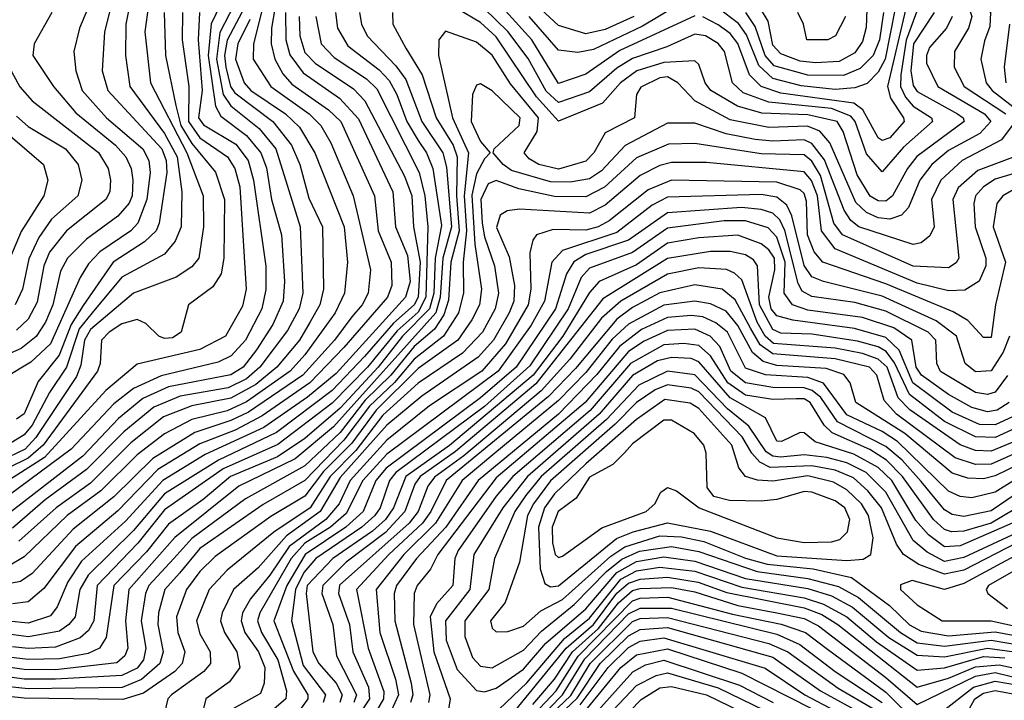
# Model space of a CAD drawing. Extents: x 501367 to 657802, y 482273 to 547541.
# Tile 186 of 256: x 562563 to 565088, y 527011 to 528757. Entities that reach past the tile are written whole.
import ezdxf

# ---------------------------------------------------------------- set-up
doc = ezdxf.new("R2010")
doc.units = 0

msp = doc.modelspace()

# ---------------------------------------------------------------- linework, layer by layer
at = {"layer": '0CON20XD'}
for points in [[(565207.5, 529127.5), (565065, 529137), (565021, 529129), (564996.1, 529103.9), (564964.2, 529025), (564935.7, 528985), (564924.8, 528955), (564923.3, 528865), (564945, 528827.7), (564998.3, 528785), (565005.1, 528765), (564996.3, 528735), (564960.9, 528675), (564960.3, 528635), (564985.9, 528585), (565092.3, 528515)], [(565135, 529098.8), (565065, 529095.3), (565038.2, 529081.8), (564960.7, 528965), (564947.7, 528935), (564948.2, 528875), (564956.4, 528855), (565031.3, 528801.3), (565053.2, 528775), (565051.1, 528738.9), (565037.7, 528702.3), (565028.1, 528655), (565042.3, 528595), (565057.7, 528575), (565148.2, 528505)], [(563164.6, 528975), (563054.2, 528745.8), (563046.5, 528665), (563065.1, 528535.1), (563079.2, 528509.2), (563145, 528459.9), (563181.9, 528415), (563196.2, 528376.2), (563209.5, 528295), (563235.1, 528205.1), (563242.8, 528085), (563239.2, 528035), (563212.5, 527975), (563170.2, 527909.8), (563136.1, 527865), (563105, 527845.6), (562945.2, 527814.8), (562879.4, 527785), (562816.4, 527733.6), (562725, 527637.2), (562521.3, 527478.7)], [(562766.7, 528855), (562716.5, 528735), (562702.2, 528675), (562707, 528625), (562723.6, 528575), (562786.2, 528505), (562878.9, 528425), (562894.9, 528395), (562898.2, 528365), (562889.4, 528295), (562866.2, 528235), (562848, 528215), (562769, 528161), (562739.6, 528130.4), (562718.2, 528095), (562642.1, 527925), (562591.5, 527878.5), (562525, 527838.1)], [(562815.9, 528865), (562780.6, 528725), (562774.5, 528625), (562789.2, 528575), (562927.5, 528425), (562938.7, 528395), (562940.3, 528365), (562921.4, 528235), (562913.3, 528215), (562883.5, 528186.5), (562803.4, 528135), (562726.2, 528023.8), (562695, 527975), (562664.3, 527895.7), (562611.1, 527828.9), (562575, 527745.6), (562555, 527732)], [(563202.8, 528855), (563162.8, 528695), (563162.4, 528655), (563207.1, 528585), (563306.1, 528515), (563335.4, 528485.4), (563361.1, 528441.1), (563418.2, 528305), (563462.8, 528115), (563456.6, 528055), (563441.4, 528025), (563415, 527994.3)], [(564738.4, 528855), (564733.9, 528736.1), (564725, 528700.6), (564705, 528671.3), (564665, 528649.2), (564604.2, 528645.8), (564565, 528650.2), (564515, 528668.9), (564495, 528691.2), (564482.5, 528752.5), (564463.4, 528785)], [(563228.1, 528845), (563208.8, 528735), (563207.9, 528695), (563217.3, 528655), (563238, 528618), (563261.5, 528591.4), (563355.6, 528525.6), (563386.7, 528495), (563473.5, 528305), (563482.4, 528215), (563515.9, 528135), (563517.6, 528075), (563506.6, 528045), (563394.5, 527915.5), (563307.5, 527825), (563185, 527740.2), (563116, 527704), (563025, 527668.9), (562917.4, 527602.6), (562815, 527496.5), (562706.4, 527405), (562625, 527298), (562585, 527263.9), (562545, 527258.2)], [(564138.3, 528765), (564065, 528731.8), (564015, 528720.5), (563945, 528741.9), (563855.8, 528825.8)], [(562847.9, 528805), (562835.9, 528745), (562834.3, 528665), (562845.7, 528585), (562935, 528464.9), (562967.5, 528405), (562979.4, 528315), (562977.3, 528225), (562961.9, 528188.1), (562935, 528155.2), (562825, 528095.8), (562749.2, 528005), (562716.2, 527963.8), (562683.7, 527865), (562639.7, 527800.3), (562595, 527716.9), (562575, 527692.2), (562535, 527666.8)], [(562933.8, 528775), (562937, 528665), (562963.8, 528536.2), (562976.9, 528485), (563005, 528438.7), (563065.1, 528365.1), (563088.5, 528295), (563087.2, 528145), (563079.6, 528105), (563058.6, 528071.4), (562996.2, 528025), (562977.3, 527955), (562955, 527940.8), (562935, 527938.5), (562920, 527945), (562887.2, 527977.2), (562865, 527987.6), (562825, 527976.8), (562792.4, 527955), (562773.3, 527935), (562769.8, 527875), (562763.1, 527855), (562623.1, 527665), (562585, 527631.6), (562485, 527583.4)], [(563519.7, 528775), (563520.5, 528745), (563553.5, 528683.5), (563595.5, 528615.5), (563631.2, 528505), (563675, 528434.5), (563685.2, 528405), (563683.4, 528305), (563690.1, 528215), (563669.1, 528135), (563662.7, 528037.3), (563650.7, 527999.3), (563627.2, 527962.8), (563575, 527918.3), (563515.4, 527844.6), (563449.7, 527780.3), (563385, 527697.5), (563295, 527612.1), (563142.7, 527527.3), (563005, 527426.1), (562958.6, 527375), (562894.7, 527305), (562885.6, 527285), (562875.1, 527215), (562887.2, 527145), (562881, 527115), (562865, 527093.3), (562825, 527074.6), (562655, 527064.8), (562575, 527065.4), (562513.4, 527073.4)], [(563434.8, 528775), (563439.7, 528745), (563454.8, 528715), (563528.3, 528638.3), (563553.2, 528603.2), (563594.7, 528495), (563648.4, 528415), (563658.1, 528378.1), (563670.9, 528225), (563648.1, 528145), (563642, 528045), (563630.2, 528005), (563367.8, 527712.2), (563269.6, 527630.4), (563125, 527560.2), (562961.2, 527428.8), (562843.4, 527295), (562834.5, 527215), (562840.4, 527145), (562833.2, 527125), (562812.6, 527107.4), (562655, 527089.3), (562575, 527089.9), (562526.7, 527096.7)], [(562645.6, 528775), (562600.7, 528695), (562596.6, 528665), (562649.6, 528585), (562707.4, 528517.4), (562808.6, 528435), (562835.7, 528405), (562849.6, 528375), (562853.7, 528345), (562851.5, 528305), (562843.7, 528286.3), (562815, 528252.3), (562735, 528193.6), (562685.5, 528144.5), (562668.1, 528111.9), (562648.4, 528025), (562629.2, 527980.8), (562605.7, 527944.3), (562566.8, 527913.2), (562532.2, 527897.8)], [(562893.7, 528793.7), (562884.2, 528725), (562898.6, 528595), (562992.3, 528415), (563033.5, 528305), (563035.1, 528225), (563022.4, 528145), (563005, 528122.4), (562965, 528096.2), (562855, 528054.8), (562745, 527962.2), (562729.1, 527935), (562719.9, 527870.1), (562708.7, 527841.3), (562605.1, 527684.9), (562577.5, 527655), (562535, 527634.9)], [(563244.9, 528775.1), (563245.6, 528705), (563256.1, 528666.1), (563289.9, 528619.9), (563383.9, 528555), (563431.9, 528501.9), (563520.2, 528315), (563526.8, 528225), (563558.1, 528151.9), (563565.1, 528085.1), (563553, 528045), (563375, 527849.1), (563301.8, 527788.2), (563189.4, 527710.6), (563038.7, 527641.3), (562930.3, 527575), (562835, 527470.6), (562722.2, 527367.8), (562686.6, 527315), (562659.6, 527250.4), (562642, 527228), (562585, 527209), (562535, 527213.9)], [(563372.9, 528775), (563378, 528735), (563405, 528689.3), (563485, 528627.8), (563510.5, 528600.5), (563530.3, 528565), (563555.8, 528495), (563585, 528447), (563606.4, 528415), (563622.5, 528375), (563645, 528228.8), (563629, 528145), (563625, 528055), (563614, 528015), (563545.1, 527944.9), (563482.4, 527865), (563385, 527760), (563295, 527682.7), (563224.3, 527635.7), (563103.8, 527585), (563034.1, 527525.9), (562945, 527462.9), (562888.4, 527391.6), (562805.1, 527305), (562785, 527172.3), (562768.3, 527145), (562739, 527131), (562665, 527117.2), (562585, 527115.5), (562535, 527122)], [(563113.2, 528795), (563076.4, 528723.6), (563068.2, 528655), (563084.9, 528564.9), (563105, 528535.6), (563177.6, 528477.6), (563220.3, 528425), (563282.6, 528225), (563289.4, 528055), (563280.2, 528015), (563250.4, 527959.6), (563179.1, 527865), (563145, 527835.4), (563097.7, 527812.3), (562975, 527790.8), (562907, 527763), (562830.1, 527699.9), (562735, 527602.7), (562628.9, 527525), (562545, 527452.7)], [(563133.6, 528776.4), (563095, 528704.3), (563088.9, 528665), (563091.9, 528635), (563104.3, 528585), (563115, 528569.1), (563212.9, 528495), (563260.8, 528435), (563281.6, 528385), (563305, 528298.9), (563340, 528225), (563342.4, 528065), (563333.1, 528025), (563308.6, 527981.4), (563280.9, 527935), (563223.1, 527865), (563168.7, 527821.3), (563105, 527785.6), (563005, 527765.8), (562932.2, 527737.8), (562848.6, 527671.4), (562745, 527568.2), (562656.7, 527505), (562561, 527419)], [(562980.5, 528775), (562979.7, 528705), (562996.8, 528585), (562996.6, 528495)], [(563024.7, 528775), (563020.7, 528705), (563030.9, 528575), (563022.1, 528505), (563035, 528486.6), (563117.7, 528437.7), (563149.5, 528395), (563162.7, 528345), (563194.6, 528124.6)], [(564908.8, 528775), (564855.8, 528695), (564848.9, 528625), (564855, 528587.6), (564865, 528572.1), (564968.1, 528515), (564982.6, 528505), (564985.6, 528495), (564864.3, 528405.7), (564839.9, 528375), (564801.4, 528305), (564785, 528290.7), (564765, 528291.9), (564744.2, 528304.2), (564711.4, 528358.6), (564675, 528470), (564659.8, 528495), (564585, 528512.9), (564466.4, 528516.4), (564404.5, 528534.5), (564335.5, 528575), (564321.6, 528595), (564305, 528641.4), (564295, 528651.1), (564215, 528646.5), (564146.1, 528625), (564104.4, 528595), (564057.9, 528542.1), (563945, 528496.3), (563889.1, 528559.1), (563785, 528712.8), (563745, 528749), (563684.4, 528785)], [(564866.8, 528785), (564836.4, 528703.6), (564822.8, 528615), (564822.6, 528585), (564835, 528557.6), (564855, 528534.9), (564901.5, 528505), (564904.4, 528495), (564830.2, 528429.8), (564775, 528366.5), (564735, 528412.2), (564705.9, 528495), (564695, 528509.2), (564645, 528528.6), (564485, 528544.9), (564418.9, 528568.9), (564391, 528595), (564371.2, 528675), (564355, 528695.7), (564322.2, 528715), (564295, 528719.5), (564223, 528687), (564135, 528656.9), (564095, 528632.5), (564025, 528571.2), (563945, 528543.9), (563913.5, 528573.5), (563867.4, 528657.4), (563815, 528726.3), (563754.9, 528785)], [(564295, 528766.2), (564102.7, 528677.3), (564015, 528616.9), (563945, 528592.7), (563876.5, 528705), (563809.4, 528779.4)], [(564245, 528790.5), (564160.5, 528739.5), (564035, 528680.2), (563995, 528672.2), (563945, 528678.1), (563870.1, 528765)], [(564836.2, 528785), (564789.1, 528585), (564796.9, 528555), (564830.3, 528505), (564831.3, 528495), (564795, 528453.6), (564775, 528446.5), (564765, 528453.8), (564725.4, 528525.4), (564702.3, 528542.3), (564515, 528568.4), (564465, 528585.1), (564435.3, 528615.3), (564405.3, 528695.3), (564385, 528720.9), (564355, 528743.2), (564315, 528763.8)], [(564808.5, 528785), (564783.2, 528655), (564765, 528621.9), (564736.7, 528593.3), (564705, 528581.4), (564655, 528577.8), (564567.3, 528587.3), (564495, 528605.9), (564459.2, 528639.2), (564427.4, 528717.4), (564406.4, 528746.4), (564355, 528786.1)], [(564779, 528775), (564768.6, 528705), (564752.5, 528665), (564718.6, 528631.4), (564676.4, 528613.6), (564585, 528614.2), (564498.4, 528638.4), (564475.2, 528665), (564449.3, 528739.3), (564425.8, 528775)], [(564681.1, 528765), (564655.4, 528715), (564636.2, 528705), (564582.2, 528705), (564573.2, 528745), (564558.7, 528775)], [(564954.4, 528765), (564940.1, 528735), (564897, 528685), (564888.6, 528665), (564889, 528645), (564917.7, 528585), (565037.3, 528515), (565053.9, 528495), (565025.5, 528465), (564945, 528421.4), (564902.6, 528385), (564872, 528345), (564842.5, 528275), (564825.1, 528254.9), (564794.9, 528245.1), (564765, 528248.4), (564735, 528261.9), (564707.7, 528287.7), (564641, 528441), (564615, 528470.2), (564583.8, 528483.8), (564485, 528480.4), (564385, 528499.5), (564295, 528548.5), (564251, 528595), (564225, 528609.7), (564205, 528607.8), (564156.3, 528583.7), (564145.2, 528565), (564140, 528505), (564065, 528466), (564035.6, 528415), (564015, 528394.1), (563945, 528373.5), (563894.9, 528384.9), (563869.5, 528399.5), (563857, 528415), (563890.5, 528469.5), (563893.5, 528505), (563822.4, 528592.4), (563775, 528665.2), (563735, 528698.8), (563655, 528726.7), (563638.1, 528705), (563637.2, 528665), (563673.1, 528505), (563714.6, 528415), (563703.5, 528305), (563709.3, 528215), (563701, 528135), (563701.9, 528055), (563688.3, 528005), (563649.9, 527945), (563575, 527886.2), (563524.3, 527825.7), (563460.5, 527765), (563395, 527678), (563295, 527574.7), (563187.3, 527512.7), (563025, 527400.2), (562972.9, 527337.1), (562935.9, 527295), (562919.4, 527235), (562917.7, 527205), (562931.5, 527135), (562922.7, 527105), (562875.7, 527064.3), (562826.3, 527043.7), (562585, 527040.7), (562505, 527049)], [(563280, 528765), (563281.9, 528715), (563295, 528672.7), (563320.7, 528645), (563419.5, 528579.5), (563448.6, 528548.6), (563550.3, 528355), (563568.6, 528305), (563572.9, 528225), (563590.7, 528135), (563585.2, 528045.2), (563575, 528024.9), (563521.6, 527978.4), (563447.3, 527892.7), (563365, 527805.9), (563221.8, 527698.2), (563072.8, 527627.2), (562935, 527540.1), (562855, 527446.4), (562738.5, 527331.5), (562717.5, 527295), (562705.4, 527225), (562689.7, 527205), (562665, 527188.2), (562586.2, 527173.8), (562535, 527180.6)], [(563153.1, 528756.9), (563122.5, 528695), (563116.9, 528655), (563138.7, 528595), (563155.8, 528575), (563245.4, 528515), (563281.3, 528481.3), (563320.5, 528415), (563395.6, 528225), (563404.2, 528135), (563396.1, 528055), (563372.6, 528005), (563295, 527897), (563256.9, 527855), (563145, 527776.2), (563095, 527753.6), (563005, 527730.7), (562935, 527694), (562865, 527640.6), (562771.6, 527548.4), (562685.3, 527484.7), (562575, 527378.8), (562535, 527355.3)], [(563323.1, 528765), (563336.6, 528695), (563369.5, 528659.5), (563452.8, 528605), (563479.3, 528579.3), (563587.9, 528365), (563602.7, 528305), (563610.2, 528225), (563604.7, 528044.7), (563585, 528006.1), (563531.4, 527958.6), (563455, 527865.6), (563365, 527773.3), (563225, 527666.9), (563085.5, 527604.5), (562935, 527499.2), (562866.4, 527413.6), (562762.3, 527305), (562753.3, 527215), (562739.9, 527190.1), (562718.5, 527171.5), (562655, 527147.5), (562585, 527143.6), (562545, 527148.3)], [(565101.7, 528745), (565088.2, 528635), (565092.7, 528595)], [(562525.1, 528655), (562564, 528584), (562595, 528548), (562765, 528415.8), (562790.3, 528375), (562796.6, 528345), (562794.8, 528315), (562784.4, 528295), (562683.3, 528215), (562640.1, 528159.9), (562625.5, 528125), (562608, 528032), (562585, 527988.4), (562555, 527960)], [(565108.9, 528485), (565081.4, 528448.6), (564980.6, 528395), (564925.7, 528345), (564902, 528295), (564908.3, 528225), (564897.7, 528202.3), (564875, 528184.1), (564855, 528179.8), (564715.4, 528225.4), (564695, 528241.9), (564677.7, 528267.7), (564627.2, 528397.2), (564595, 528439.2), (564575, 528448.7), (564495, 528444.9), (564449.3, 528449.3), (564375, 528463.6), (564295, 528491.2), (564225, 528491.3), (564116.5, 528433.5), (564055, 528369.1), (564025, 528348.4), (563975, 528339.6), (563925, 528341.1), (563825, 528370.1), (563803.4, 528385), (563777.8, 528415), (563780, 528425), (563843.9, 528485), (563846.9, 528505), (563775, 528574.2), (563745, 528592), (563735, 528588.8), (563724.4, 528565), (563721.2, 528495), (563745, 528444.2), (563770, 528415), (563755, 528400), (563735, 528360.8), (563723.2, 528306.8), (563730.8, 528180.8), (563747.8, 528065), (563742.4, 528025), (563723, 527987), (563686.8, 527935), (563585, 527862.2), (563477.7, 527755), (563415, 527670.4), (563342.6, 527597.4), (563295, 527534.1), (563207.7, 527482.3), (563065, 527379.6), (563025, 527340.9), (562990.7, 527295), (562965.1, 527225), (562969.1, 527185), (562986.6, 527135), (562980, 527105), (562961.2, 527085), (562880.6, 527029.4), (562827.4, 527012.6), (562575, 527016.3), (562495, 527024.9)], [(562555, 528509.4), (562585, 528482.3), (562681.1, 528425), (562713, 528385), (562722.7, 528345), (562712, 528305), (562645.1, 528244.9), (562612.5, 528197.5), (562586.5, 528143.5), (562570.7, 528065), (562552.1, 528025)], [(562996.6, 528495), (563025, 528453.6), (563096.2, 528405), (563114.7, 528375), (563127.5, 528327.5), (563144.3, 528065), (563135, 528021.8), (563091.1, 527945), (563025, 527910.9), (562865, 527873.1), (562784.3, 527805.7), (562626.7, 527633.3), (562475, 527537)], [(562539, 528459), (562624.2, 528385), (562635.8, 528345), (562625.2, 528305), (562567.1, 528212.9), (562507.1, 528072.9)], [(565136.6, 528413.4), (565020.4, 528369.6), (564970, 528325), (564956.6, 528295), (564972, 528145), (564965, 528132.8), (564945, 528120), (564855, 528124.3), (564673.3, 528205), (564651.2, 528235), (564617.2, 528357.2), (564595, 528393.9), (564575, 528409.5), (564465, 528412.7), (564295, 528439.4), (564226.9, 528436.9), (564145, 528401.9), (564063.1, 528326.9), (564015, 528302.6), (563935, 528302.9), (563843.1, 528323.1), (563785, 528344.3), (563765, 528335.8), (563746, 528295), (563749, 528235), (563755, 528199.2), (563781.1, 528125), (563791.3, 528055), (563782.9, 528015), (563750.2, 527955), (563698.9, 527901.1), (563585, 527823.9), (563495, 527742.3), (563425, 527651.6), (563359.3, 527585), (563307.9, 527505), (563215, 527441.9), (563095, 527344.5), (563049.4, 527295), (563017.1, 527215), (563025, 527181.1), (563051.9, 527135), (563053, 527105), (563035.2, 527085), (562952.4, 527025), (562943.4, 527015), (562935, 526978.8)], [(565194.3, 528385.7), (565065, 528347.3), (565035, 528327.5), (565014.9, 528305.1), (565010, 528285), (565013.5, 528225), (565040.9, 528145), (565041.3, 528125), (565023.8, 528086.2), (564986.9, 528063.1), (564945, 528061), (564865, 528081.1), (564655, 528169.1), (564619.3, 528215), (564609.3, 528305), (564594.3, 528344.3), (564575, 528366.5), (564325, 528389.9), (564235, 528390), (564205, 528382.5), (564155, 528356.9), (564065, 528280.8), (564025, 528260.7), (563845, 528270.5), (563813.6, 528266.4), (563795.4, 528255), (563786.1, 528223.9), (563818.2, 528148.2), (563832, 528075), (563830.3, 528035), (563818.9, 528005), (563778.8, 527935), (563739.3, 527890.7), (563595, 527791.3), (563505, 527716.2), (563385, 527582), (563333.9, 527495), (563247.3, 527432.7), (563175, 527351.1), (563111.6, 527295), (563082.4, 527235), (563078.6, 527215), (563088.6, 527185), (563120.4, 527135), (563128.1, 527095), (563101.6, 527058.4), (563040.3, 527015), (563023.6, 526945)], [(565123.4, 528326.6), (565084.3, 528305), (565069.4, 528285), (565060.1, 528225), (565091.9, 528135), (565066.2, 528025), (565055, 527941.1), (565035, 527941.6), (564994.9, 527984.9), (564957.1, 528007.1), (564785, 528079.3), (564622.8, 528135), (564600.8, 528160.8), (564583.8, 528205), (564581.1, 528291.1), (564575, 528310.8), (564565, 528320.3), (564505, 528340), (564234.7, 528345.3), (564175, 528320.1), (564075, 528240.4), (564047.3, 528225), (564015, 528217.1), (563931.5, 528218.5), (563888.5, 528205), (563879, 528191), (563871.5, 528158.5), (563874, 528065), (563867.6, 528025), (563809, 527925), (563748.3, 527855), (563614, 527766), (563505, 527678.3), (563411, 527575), (563382.4, 527515), (563348.1, 527475), (563254.5, 527405.5), (563205, 527331.6), (563155, 527271.3), (563134.9, 527235.1), (563131.2, 527215), (563140.6, 527185), (563175.8, 527135), (563192.4, 527095), (563190.7, 527055), (563181.3, 527028.7), (563104.2, 526985.8)], [(565101.5, 527945), (565085.9, 527904.1), (565055, 527855.9), (565015, 527853), (564988.4, 527875), (564966, 527945), (564914.1, 527984.1), (564775, 528047.4), (564624.9, 528084.9), (564595, 528097.4), (564575, 528126.1), (564543.8, 528253.8), (564531, 528281), (564505, 528301.6), (564465, 528307.9), (564225, 528301.6), (564185, 528280.9), (564095, 528211), (563955.2, 528164.8), (563927.9, 528135), (563909.3, 528035), (563875, 527972.9), (563790.2, 527855), (563505, 527642.5), (563443.3, 527575), (563400.3, 527489.7), (563360.5, 527455), (563295, 527413.7), (563259.4, 527375), (563178.9, 527235), (563173.3, 527215), (563183.2, 527185), (563225.7, 527115), (563247.6, 527035), (563245.6, 527014.4), (563215, 526988.3)], [(565096.4, 527843.6), (565065, 527800.9), (565045, 527795.1), (565015, 527800), (564925, 527854.3), (564915.2, 527875), (564913, 527935), (564892.9, 527955), (564785, 528009.3), (564705, 528031.3), (564595, 528046.8), (564570.2, 528060.2), (564560, 528080), (564525.5, 528215.5), (564512.8, 528242.8), (564495, 528260.6), (564465, 528270), (564414.8, 528274.8), (564225, 528261.5), (564125, 528190.7), (564015, 528154.1), (563984.4, 528135.6), (563965.8, 528105), (563937.3, 528015), (563836.5, 527865), (563745, 527786.3), (563503.5, 527606.5), (563476.8, 527575), (563443.9, 527495), (563399.9, 527455), (563295.1, 527385), (563248.5, 527305), (563215.3, 527215), (563265.7, 527085.7), (563302, 527025), (563302.4, 527015), (563285, 526990.8)], [(565100.8, 527775), (565070.2, 527755), (565045, 527750.7), (565005, 527761.5), (564945, 527795.3), (564876.3, 527845), (564862.7, 527865), (564851.7, 527935), (564805, 527966.1), (564725, 527993.1), (564585, 528011.2), (564545.1, 528025.1), (564523.9, 528055), (564526.2, 528135), (564505, 528198.7), (564483, 528223), (564425, 528240.3), (564369.6, 528240.4), (564225, 528221.8), (564135, 528159.2), (564025, 528119.6), (564003.6, 528095), (563969.8, 528015), (563871.2, 527868.8), (563755, 527764.2), (563528, 527595), (563511.6, 527575), (563487.8, 527505), (563474, 527485), (563441.1, 527455), (563322.5, 527375), (563291.7, 527338.3), (563270.6, 527295), (563260.3, 527215), (563290.1, 527099.9), (563347.6, 527025), (563341.8, 527005)], [(565111.5, 527738.5), (565065, 527717.5), (565025, 527718.2), (564955, 527749.9), (564854.2, 527825), (564818.9, 527908.9), (564785, 527941.6), (564704.5, 527964.5), (564546.1, 527986.1), (564505, 527997.2), (564490.9, 528015), (564484.8, 528045.2), (564500, 528115), (564499, 528145), (564485, 528166), (564465, 528181.4), (564405, 528204.2), (564305, 528196.7), (564225, 528183.3), (564145, 528128.1), (564049.2, 528085), (564025, 528056.5), (563955.9, 527945), (563879.9, 527845), (563665.4, 527664.6), (563554, 527585), (563522.3, 527505), (563501.7, 527475), (563468, 527445), (563366.7, 527375), (563300.8, 527305), (563297.8, 527285), (563315.1, 527135), (563330.8, 527105), (563375.3, 527055), (563390.2, 527025), (563384.1, 527005)], [(565126.9, 527713.1), (565065, 527684.9), (565015, 527686.6), (564935, 527726), (564845.2, 527795.2), (564806.7, 527876.7), (564785.4, 527905.4), (564765, 527917.4), (564712, 527932), (564595, 527950.2), (564515, 527952.5), (564495, 527962.1), (564460.5, 528025), (564455.1, 528125.1), (564445, 528140.4), (564425, 528153.1), (564385, 528161.9), (564335, 528161.6), (564225, 528143.9), (564059.2, 528040.8), (563887.3, 527822.7), (563681.2, 527648.8), (563590.4, 527585), (563576.7, 527565), (563551.1, 527495), (563501.1, 527441.1), (563400.9, 527365), (563340.5, 527305), (563338.4, 527285), (563366.4, 527205), (563376.1, 527125), (563426.9, 527025), (563420.6, 527005)], [(563194.6, 528124.6), (563194.9, 528064.9), (563184.6, 528015), (563142.6, 527935), (563105.9, 527894.1), (563072, 527878), (562926.5, 527843.5), (562855, 527810.7), (562805, 527771.1), (562695.4, 527655), (562482.6, 527497.4)], [(565125, 527679.3), (565055, 527649.7), (565015, 527651.6), (564975, 527666.4), (564845.9, 527755.9), (564816.4, 527786.4), (564787.8, 527865), (564765, 527886), (564725, 527900.8), (564655, 527914.4), (564496.4, 527926.4), (564475.5, 527945), (564455, 527980.6), (564415, 528089.3), (564396.7, 528106.7), (564375.7, 528115.7), (564305, 528120.4), (564225, 528104.1), (564105.3, 528034.7), (564055, 527991), (563973.9, 527886.1), (563900.5, 527805), (563702.3, 527637.7), (563626.9, 527583.1), (563610.2, 527559.8), (563585.2, 527495), (563562.5, 527465), (563383.6, 527306.4), (563381.3, 527285), (563408.9, 527205), (563417.8, 527135), (563457.5, 527045), (563460.7, 527015), (563387.7, 526905)], [(565135, 527652.2), (565055, 527616.9), (565015, 527615.8), (564962.6, 527632.6), (564811.9, 527745), (564780.2, 527780.2), (564761.4, 527845), (564743, 527865), (564655, 527887.1), (564495, 527899.4), (564462.6, 527922.6), (564437.7, 527965), (564398.3, 528038.3), (564365, 528065.1), (564295, 528076.2), (564205, 528055.6), (564135, 528018), (564095, 527988.6), (563988.4, 527861.6), (563919.5, 527790.5), (563656.9, 527575), (563617.6, 527495), (563596.6, 527465), (563510.1, 527385), (563427.4, 527295), (563456.9, 527145), (563496.9, 527033.1), (563496, 527015), (563473.8, 526976.2)], [(565125, 527615.9), (565065, 527586.3), (565035, 527579.1), (564995, 527580.7), (564955, 527593.3), (564833.5, 527695), (564708.1, 527775), (564693.2, 527825), (564676.6, 527846.6), (564631.6, 527861.6), (564505, 527869.6), (564470.3, 527880.3), (564442.7, 527902.7), (564405, 527972.1), (564375, 528008.9), (564335, 528027.7), (564295, 528034.7), (564215, 528024.2), (564124.6, 527975.4), (564082.8, 527937.2), (564015, 527851.4), (563945, 527779.6), (563781.7, 527645), (563697.8, 527575), (563629.8, 527465), (563548.4, 527385), (563477.3, 527295), (563487.3, 527185), (563526.8, 527065), (563534.4, 527025), (563515.9, 526984.1)], [(563415, 527994.3), (563370.5, 527935), (563289.6, 527845), (563150.1, 527749.9), (563105, 527728.3), (563012.2, 527697.8), (562905, 527631.1), (562805, 527533.1), (562700.1, 527449.9), (562595, 527336.1), (562565, 527315.4), (562525, 527307.6)], [(565200.7, 527629.3), (565065, 527544.7), (565005, 527530.3), (564975, 527534), (564945, 527547.6), (564814.5, 527674.5), (564775, 527700.5), (564685, 527742.9), (564624.4, 527824.4), (564585, 527839), (564475.6, 527845.6), (564425, 527862.4), (564378.7, 527955), (564348.8, 527978.8), (564315, 527994.2), (564285, 527998.1), (564225, 527993.1), (564158.1, 527961.9), (564101.3, 527918.7), (564043.2, 527846.8), (563945, 527745), (563739, 527575), (563656, 527455), (563580.7, 527375), (563529.4, 527305), (563523.7, 527285), (563525.1, 527215), (563567.5, 527055), (563571.2, 527025), (563565.5, 527005)], [(565135, 527551.6), (565055, 527496.9), (564985, 527482.2), (564955, 527487.7), (564935, 527499.2), (564875, 527572.4), (564826.6, 527626.6), (564785, 527662.3), (564660.5, 527725), (564617.7, 527787.7), (564595.6, 527805.6), (564575, 527812.5), (564495, 527813.3), (564425, 527825.1), (564387.1, 527855), (564358.7, 527918.7), (564334.2, 527945), (564295, 527962.5), (564225, 527959.5), (564165, 527931.9), (564125, 527905.3), (564013.9, 527775), (563785, 527581.3), (563636.1, 527385), (563616.9, 527346.9), (563582.4, 527305), (563574.6, 527285), (563573.3, 527205), (563615.1, 527024.9), (563611.8, 527005)], [(565145, 527518.8), (565055, 527465.2), (564985, 527444.7), (564953.2, 527443.2), (564935, 527449.2), (564906.9, 527475), (564827.5, 527585), (564786.4, 527626.4), (564744, 527654), (564647.2, 527697.2), (564626.8, 527716.8), (564590.6, 527775), (564575, 527784), (564555, 527784.2), (564495, 527782.2), (564425, 527793.7), (564379.5, 527825), (564334.6, 527894.6), (564305, 527921.1), (564266.4, 527926.4), (564215, 527922.7), (564129.6, 527875), (564026, 527754), (563828.4, 527585), (563785.6, 527534.4), (563688.2, 527395), (563678.9, 527375), (563673.8, 527305), (563632, 527258), (563616, 527225), (563625.4, 527135.4), (563667.1, 527015), (563656.2, 526945)], [(565215, 527511.4), (564975, 527407.4), (564935, 527404.7), (564894.3, 527435), (564861.7, 527471.7), (564800.2, 527575), (564765, 527608), (564702.4, 527642.4), (564603.7, 527673.7), (564575, 527696.9), (564565, 527698.1), (564517.1, 527675), (564505, 527675.3), (564476, 527735), (564385, 527786.7), (564305, 527879.4), (564285, 527887.2), (564235, 527890.4), (564198.8, 527881.2), (564135, 527844.1), (564049.7, 527745), (563866, 527585), (563802.2, 527505), (563728, 527385), (563718.1, 527295), (563655.3, 527215), (563656.8, 527165), (563685, 527090.2), (563735, 527035.9), (563755, 527032.9), (563785, 527042.1), (563855, 527091.2), (563912.7, 527157.3), (564015, 527245.3), (564095, 527338.9), (564145, 527366.6), (564215, 527378.8), (564295, 527367.7), (564425, 527323.5), (564585, 527297.3), (564645, 527279), (564699.5, 527249.5), (564792.4, 527172.4), (564865, 527126.3), (564935, 527122.7), (565045, 527145), (565114.8, 527135)], [(565255, 527502.7), (564985, 527376.9), (564935, 527367.3), (564890.6, 527390.6), (564855, 527420.9), (564785, 527544.9), (564734.3, 527595), (564685, 527619.6), (564633.6, 527633.6), (564575, 527640.5), (564514.8, 527634.8), (564495, 527636.9), (564477.9, 527647.9), (564433.7, 527713.7), (564378.5, 527758.5), (564295, 527845.8), (564225, 527855.1), (564151.2, 527818.8), (564068.6, 527731.4), (563901.1, 527585), (563860.1, 527535), (563833.2, 527495), (563781.2, 527375), (563766.4, 527295), (563704.6, 527215), (563704.6, 527175), (563725, 527120.5), (563745, 527098.8), (563775, 527094.3), (563855, 527139.7), (563901.4, 527188.6), (563985, 527256.5), (564068.5, 527341.5), (564107.2, 527372.8), (564153.2, 527393.2), (564235.3, 527405.3), (564305, 527392.4), (564455, 527341.5), (564585, 527323.4), (564663.2, 527303.2), (564714.4, 527274.4), (564821.9, 527185), (564865, 527158.6), (564935, 527149.9), (565055, 527165.5), (565140.4, 527150.4)], [(565120.9, 527415), (564985, 527344.6), (564935, 527334.3), (564869.2, 527359.2), (564829.7, 527385), (564811.8, 527411.8), (564773.3, 527505), (564738.6, 527548.6), (564701.7, 527581.7), (564655, 527601.3), (564595, 527612.7), (564488.1, 527608.1), (564461.4, 527621.4), (564441.3, 527645), (564416.3, 527686.3), (564305, 527802.5), (564285, 527811.8), (564225, 527819.9), (564192.9, 527807.1), (564145.6, 527775), (564090.7, 527719.3), (563925, 527573.4), (563880.9, 527515), (563865.8, 527485), (563845.1, 527365), (563808, 527262), (563771.1, 527215), (563775, 527195.8), (563785, 527186.5), (563815, 527187.5), (563855, 527200.9), (563899.9, 527240.1), (563955, 527269.4), (564079.7, 527380.3), (564115, 527404.9), (564205, 527432.4), (564260.3, 527430.3), (564318, 527418), (564425, 527375.4), (564480, 527360), (564598.2, 527348.2), (564696.2, 527326.2), (564794.4, 527254.4), (564845, 527204.9), (564875, 527188.6), (564945, 527176.6), (565065, 527186.7), (565315, 527140.5)], [(563925, 527301.6), (563945, 527304.9), (564094.1, 527425.9), (564136.7, 527443.3), (564225, 527465.9), (564335, 527444.8), (564505, 527381.5), (564685, 527369.3), (564726.9, 527373.1), (564746, 527385), (564752, 527428), (564740.2, 527485), (564722.6, 527515), (564685, 527550.4), (564650.6, 527570.6), (564585, 527586.9), (564495, 527572.9), (564455.5, 527575.5), (564425, 527584.8), (564407.4, 527607.4), (564389.6, 527665), (564305, 527759.5), (564282.9, 527772.9), (564217.6, 527782.4), (564145, 527730.7), (564015, 527617.5), (563935, 527540.8), (563909.4, 527505), (563893.7, 527455), (563898, 527348), (563910.5, 527310.5), (563925, 527301.6)], [(563945, 527377.4), (563955, 527380.2), (564056.5, 527453.5), (564170, 527495), (564192, 527515), (564207.8, 527545), (564225, 527556.5), (564247.8, 527547.8), (564306, 527505), (564505, 527427.4), (564575, 527415.8), (564645, 527417.7), (564666.6, 527423.4), (564686.6, 527443.4), (564692.3, 527475), (564679.2, 527505), (564655, 527522.6), (564595, 527544.9), (564575, 527546.8), (564505, 527526.2), (564465, 527521.7), (564383.7, 527523.7), (564343.9, 527533.9), (564326.8, 527556.8), (564324.2, 527645), (564318, 527665), (564293.2, 527695), (564235, 527729.6), (564215, 527729.2), (564135, 527668.8), (564114.4, 527645.6), (564084.7, 527615.3), (564025, 527582.8), (563990.6, 527529.4), (563944.3, 527495), (563929.1, 527455), (563929.7, 527415), (563936.9, 527385), (563945, 527377.4)], [(565135, 527392.1), (564985, 527310.5), (564935, 527295.2), (564852, 527318), (564822.6, 527307.4), (564822.5, 527295), (564865, 527255.9), (564929.5, 527215), (565055, 527214.5), (565195, 527184.3)], [(565147.6, 527362.4), (565048.3, 527305), (565041.9, 527295), (565046.6, 527285), (565096.8, 527246.8)], [(563775, 526971.2), (563863.9, 527056.1), (563960.8, 527169.2), (564025, 527221.7), (564105, 527321.6), (564145, 527343.3), (564205, 527352), (564295, 527341.8), (564415, 527300.8), (564575, 527273.5), (564625, 527257.7), (564684.9, 527225), (564761.1, 527161.1), (564865, 527088.5), (564935, 527094.2), (565035, 527122.9), (565089.6, 527119.6)], [(563775, 526911.9), (563965.1, 527145), (564035, 527205.7), (564095, 527285.9), (564125, 527311.1), (564155, 527321.9), (564225, 527327.1), (564303.7, 527313.7), (564377.1, 527287.1), (564575, 527247.8), (564620.7, 527230.7), (564661.3, 527205), (564864.6, 527044.6), (564945, 527067.3), (565015, 527096.4), (565075, 527102), (565135, 527089.2)], [(563879.6, 527000.4), (563934.9, 527065), (563981.1, 527135), (564047.8, 527195), (564098.8, 527261.2), (564135, 527292.4), (564155, 527298.1), (564235, 527300.1), (564295, 527288.8), (564405, 527253.7), (564505.1, 527234.9), (564575, 527220.9), (564612.2, 527202.2), (564785, 527069.1), (564865, 526999.8), (565015, 527072.6), (565065, 527082.3), (565145, 527062.5)], [(563883.9, 526976.1), (563939.4, 527035), (563995.7, 527124.3), (564135, 527266.2), (564155, 527272.6), (564225.4, 527275.4), (564391.5, 527231.5), (564516.4, 527206.4), (564579, 527185), (564635, 527142.3), (564785, 527031.9), (564865, 526952.4)], [(563891.2, 526958.8), (563955.6, 527025), (564012.7, 527117.3), (564125, 527232.6), (564155, 527246.9), (564235, 527247.5), (564505, 527180.8), (564563.7, 527153.7), (564655, 527084.7), (564775.6, 527005.6)], [(563910, 526960), (563976.6, 527023.4), (564026.1, 527105), (564135, 527213.2), (564155, 527220.6), (564225, 527223.4), (564485, 527156.7), (564533.4, 527135), (564662.3, 527042.3), (564765, 526982.2)], [(563962.5, 526987.5), (563993.4, 527016.6), (564052.4, 527105), (564125, 527176.1), (564155, 527192.3), (564225, 527197.3), (564495, 527122), (564617.4, 527035), (564738.9, 526968.9), (564773.7, 526943.7), (564784.6, 526905), (564785.2, 526805.2), (564793.2, 526745), (564835, 526672.1), (564855, 526650.1), (564875.4, 526655), (564945, 526727.3), (565012.7, 526847.3), (565030.7, 526869.3), (565065, 526886.2), (565114.8, 526884.8)], [(564001.1, 526998.9), (564072.4, 527095), (564125, 527146.7), (564155, 527162.8), (564215, 527171.5), (564475, 527093.5), (564576.9, 527025), (564732.6, 526942.6)], [(564019.6, 526990.4), (564104.7, 527095), (564145, 527127.7), (564225, 527142.8), (564415, 527080.3), (564655, 526959.3)], [(564046, 526984), (564135.8, 527084.2), (564168.3, 527101.7), (564215, 527114.2), (564409.7, 527049.7), (564495.5, 527005)], [(564070.3, 526969.7), (564145, 527048.8), (564195.2, 527074.8), (564225, 527081.6), (564355, 527042.5)], [(564928.5, 526981.5), (565009.8, 527045), (565065, 527060.2), (565125, 527049.6)], [(564097.8, 526952.2), (564156.9, 527013.1), (564205, 527042.6), (564235, 527046.2), (564324.7, 527025.3), (564446, 526965.9)], [(564355, 527042.5), (564474.6, 526984.6), (564585, 526941.8), (564655, 526899.9), (564685, 526871.9), (564704.7, 526815), (564700.6, 526665), (564705, 526634.1), (564736.9, 526526.9), (564755, 526495.2), (564775, 526476.1), (564795, 526475.7), (564865, 526495.6), (564934, 526536), (564981.6, 526585), (565065, 526700.9), (565111.7, 526738.3)], [(564989.2, 526970.8), (565012.9, 527015), (565035, 527029), (565065, 527036), (565124.7, 527025)]]:
    msp.add_lwpolyline(points, dxfattribs=at)

doc.saveas('drawing.dxf')
